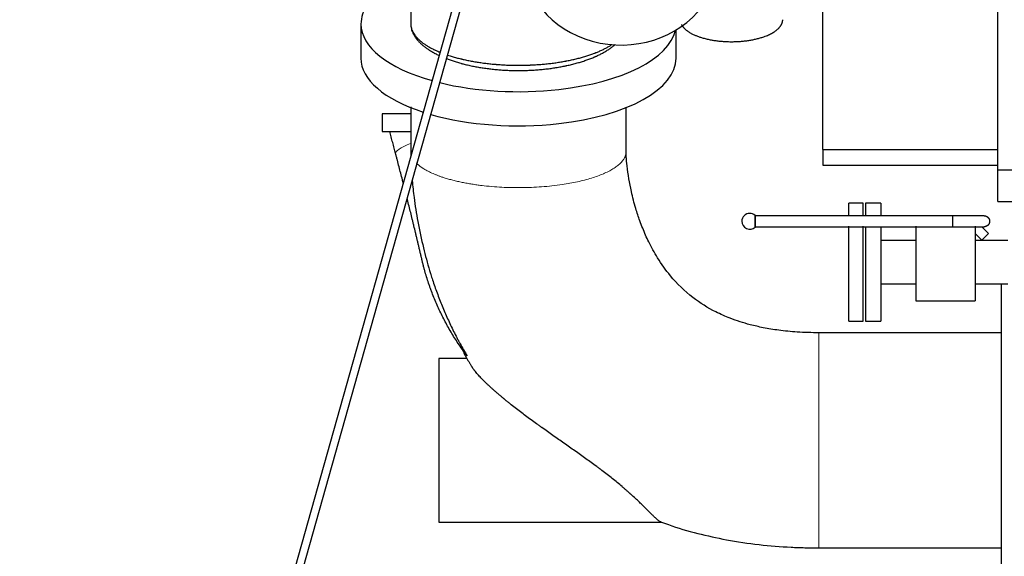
# Model space of a CAD drawing. Header units: inches. Extents: x 0 to 23760, y -13 to 16800.
# Tile 92 of 247: x 1594 to 2842, y 11622 to 12303. Entities that reach past the tile are written whole.
import ezdxf

# ---------------------------------------------------------------- set-up
doc = ezdxf.new("R2010")
doc.units = ezdxf.units.IN
doc.layers.add('254', color=7, linetype='Continuous', true_color=0xffffff)
doc.styles.add('latin_extended', font='simplex.shx')
doc.dimstyles.get("Standard").update_dxf_attribs({"dimtxt": 0.18, "dimasz": 0.18, "dimexe": 0.18, "dimexo": 0.0625, "dimgap": 0.09, "dimtad": 0, "dimtih": 1, "dimtoh": 1, "dimdec": 4, "dimzin": 0, "dimdsep": 46, "dimtxsty": 'Standard', "dimcen": 0.09, "dimadec": 0, "dimazin": 0, "dimtfac": 1, "dimtdec": 4, "dimtofl": 0, "dimtmove": 0, "dimatfit": 3, "dimfxl": 1, "dimtolj": 1, "dimtzin": 0, "dimarcsym": 0})

# ---------------------------------------------------------------- blocks, each defined once
blk = doc.blocks.new('_U1')
at = {"layer": '254', "color": 3, "linetype": 'Continuous', "lineweight": 13, "transparency": 16777216}
for p, q in [((8844.1, 14486.8), (8844.1, 10458.8)), ((958.1, 14131.8), (958.1, 10458.8)), ((1098.1, 10498.8), (8704.1, 10498.8))]:
    blk.add_line(p, q, dxfattribs=at)
at = {"layer": '254', "color": 3, "transparency": 16777216}
for points in [[(1098.1, 10522.2), (1098.1, 10475.5), (958.1, 10498.8)], [(8704.1, 10475.5), (8704.1, 10522.2), (8844.1, 10498.8)]]:
    blk.add_solid(points, dxfattribs=at)
at = {"layer": 'Defpoints', "color": 0, "transparency": 16777216}
for p in [(8844.1, 14526.8), (958.1, 14171.8), (8844.1, 10498.8)]:
    blk.add_point(p, dxfattribs=at)
at = {"layer": '254', "color": 2, "lineweight": 13, "transparency": 16777216, "insert": (4657.8, 10708.8), "char_height": 140, "attachment_point": 1, "style": 'latin_extended'}
blk.add_mtext('\\A1;7886', dxfattribs=at)

msp = doc.modelspace()

# ---------------------------------------------------------------- linework, layer by layer
at = {"layer": '254', "color": 2, "linetype": 'Continuous', "lineweight": 25}
for p, q in [((2205.301, 12540.199), (1882.462, 11392.523)), ((1892.088, 11389.815), (2214.928, 12537.491)), ((2834.115, 12111.845), (2834.115, 12374.845)), ((2089.615, 12329.235), (2089.615, 12297.038)), ((2612.115, 12137.8), (2612.115, 12313.845)), ((2026.324, 12297.038), (2026.324, 12253.698)), ((2089.615, 12297.038), (2089.615, 12297.038)), ((2425.907, 12253.698), (2425.907, 12289.649)), ((2026.324, 12253.704), (2026.324, 12253.698)), ((2089.093, 12183.02), (2053.302, 12183.02)), ((2053.302, 12183.02), (2053.302, 12160.824)), ((2053.302, 12160.824), (2062.823, 12160.824)), ((2612.115, 12137.8), (2834.115, 12137.8)), ((2612.115, 12137.8), (2612.115, 12117.845)), ((2612.115, 12117.845), (2834.115, 12117.845)), ((2834.115, 12071.845), (2834.115, 12111.845)), ((2834.115, 12111.845), (2866.115, 12111.845)), ((2663.115, 12069.845), (2645.115, 12069.845)), ((2645.115, 12054.358), (2645.115, 12069.845)), ((2663.115, 12054.358), (2663.115, 12069.845)), ((2666.115, 12069.845), (2666.115, 12054.993)), ((2685.615, 12069.845), (2666.115, 12069.845)), ((2685.615, 12069.845), (2685.615, 12054.993)), ((2834.115, 12071.845), (2866.115, 12071.845)), ((2526.071, 12046.791), (2526.071, 12054.13)), ((2526.071, 12039.453), (2526.071, 12046.791)), ((2645.115, 11919.845), (2645.115, 12040.708)), ((2663.115, 11919.845), (2663.115, 12040.708)), ((2666.115, 12040.34), (2666.115, 11919.845)), ((2685.615, 12040.34), (2685.615, 11919.845)), ((2730.115, 12040.706), (2730.115, 11945.845)), ((2805.115, 12040.706), (2805.115, 11945.845)), ((2813.571, 12039.791), (2822.173, 12031.19)), ((2813.688, 12022.704), (2813.328, 12022.344)), ((2822.173, 12031.19), (2813.688, 12022.704)), ((2730.115, 12022.345), (2685.615, 12022.345)), ((2846.614, 12022.345), (2805.115, 12022.345)), ((2685.615, 11967.345), (2730.115, 11967.345)), ((2805.115, 11967.345), (2846.614, 11967.345)), ((2838.115, 11967.343), (2838.115, 11566.345)), ((2730.115, 11945.845), (2805.115, 11945.845)), ((2645.115, 11919.845), (2663.115, 11919.845)), ((2666.115, 11919.845), (2685.615, 11919.845)), ((2125.115, 11872.845), (2125.115, 11664.845)), ((2161.058, 11872.845), (2125.115, 11872.845)), ((2125.115, 11664.845), (2407.938, 11664.845))]:
    msp.add_line(p, q, dxfattribs=at)
at = {"layer": '254', "color": 110, "linetype": 'Continuous', "lineweight": 13}
msp.add_line((2805.114, 12031.278), (2813.688, 12022.704), dxfattribs=at)
at = {"layer": '254', "color": 2, "linetype": 'Continuous', "lineweight": 25}
msp.add_polyline3d([(2089.615, 12297.038, 0), (2089.615, 12297.038, 0), (2089.615, 12297.038, 0), (2089.615, 12297.038, 0), (2089.615, 12297.038, 0), (2089.615, 12297.038, 0), (2089.615, 12297.038, 0), (2089.615, 12297.038, 0), (2089.615, 12297.038, 0), (2089.615, 12297.038, 0), (2089.615, 12297.038, 0), (2089.615, 12297.038, 0), (2089.615, 12297.038, 0), (2089.615, 12297.038, 0), (2089.615, 12297.038, 0), (2089.615, 12297.038, 0), (2089.615, 12297.038, 0), (2089.615, 12297.038, 0), (2089.615, 12297.038, 0), (2089.615, 12297.038, 0), (2089.615, 12297.038, 0), (2089.615, 12297.038, 0), (2089.615, 12297.038, 0), (2089.615, 12297.038, 0), (2089.615, 12297.038, 0), (2089.615, 12297.038, 0), (2089.615, 12297.038, 0), (2089.615, 12297.038, 0), (2089.615, 12297.038, 0), (2089.615, 12297.038, 0), (2089.615, 12297.038, 0), (2089.615, 12297.038, 0), (2089.615, 12297.038, 0), (2089.615, 12297.038, 0), (2089.615, 12297.038, 0), (2089.615, 12297.038, 0), (2089.615, 12297.038, 0), (2089.615, 12297.038, 0), (2089.615, 12297.038, 0), (2089.615, 12297.038, 0), (2089.615, 12297.038, 0), (2089.615, 12297.038, 0), (2089.615, 12297.038, 0), (2089.615, 12297.038, 0), (2089.615, 12297.038, 0), (2089.615, 12297.038, 0), (2089.615, 12297.038, 0), (2089.615, 12297.038, 0), (2089.615, 12297.038, 0), (2089.615, 12297.038, 0), (2089.615, 12297.038, 0)], dxfattribs=at)
for start, end in [(90, 180.056477), (47.210899, 90), (180.056477, 312.789101)]:
    msp.add_arc((2519.278, 12046.791), 10, start, end, dxfattribs=at)
for centre, major_axis, ratio, start_param, end_param in [((2356.115, 12383.67), (-125, 0), 0.90664458, 0.00952424, 5.07367342), ((2226.115, 12297.038), (-199.792, 0), 0.42979107, 5.69455409, 6.28318531), ((2226.115, 12297.038), (-199.792, 0), 0.42979107, 0, 0.99109902), ((2226.115, 12297.038), (-199.792, 0), 0.42979107, 1.82882433, 3.04952943), ((2226.115, 12253.698), (-199.792, 0), 0.42979107, 0, 0.92237668), ((2226.115, 12253.698), (-199.792, 0), 0.42979107, 1.82882433, 3.14161736), ((2226.115, 12297.038), (-199.792, 0), 0.42979107, 1.04794221, 1.82882433), ((2226.115, 12253.698), (-199.792, 0), 0.42979107, 0.98108519, 1.82882433)]:
    msp.add_ellipse(centre, major_axis=major_axis, ratio=ratio, start_param=start_param, end_param=end_param, dxfattribs=at)
at = {"layer": '254', "color": 110, "linetype": 'Continuous', "lineweight": 13}
msp.add_ellipse((2118.698, 12145.339), major_axis=(-48.352, -12.731), ratio=0.18462404, start_param=5.31701505, end_param=6.28318531, dxfattribs=at)
at = {"layer": '254', "color": 2, "linetype": 'Continuous', "lineweight": 25}
msp.add_rational_spline([(2432.688, 12296.515), (2436.436, 12289.242), (2446.221, 12282.39), (2461.405, 12278.092), (2497.333, 12272.929), (2529.929, 12273.452), (2550.508, 12284.329), (2559.368, 12295.716), (2560.535, 12297.901), (2561.151, 12300.2), (2561.151, 12302.556)], [0.998484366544, 0.990827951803, 0.992162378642, 1.01661171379, 1.01661171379, 0.958470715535, 1.01661171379, 1.01661171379, 1.01390807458, 1.01024984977, 1.00663175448], degree=4, knots=[0, 0, 0, 0, 0, 0.347872, 0.347872, 0.347872, 0.88431946, 0.88431946, 0.88431946, 1, 1, 1, 1, 1], dxfattribs=at)
for points, degree, knots in [([(2089.615, 12297.038), (2089.615, 12297.011), (2089.615, 12296.985), (2089.615, 12296.955), (2089.615, 12296.951), (2089.615, 12296.945), (2089.615, 12296.935), (2089.616, 12296.911), (2089.616, 12296.837), (2089.618, 12296.661), (2089.627, 12296.284), (2089.664, 12295.531), (2089.726, 12294.887), (2089.891, 12293.603), (2090.056, 12292.75), (2090.494, 12291.052), (2091.039, 12289.361), (2092.177, 12286.845), (2093.149, 12285.182), (2094.229, 12283.526), (2094.823, 12282.701), (2095.796, 12281.47), (2096.134, 12281.06), (2096.661, 12280.447), (2096.93, 12280.141), (2097.207, 12279.836), (2097.393, 12279.632), (2097.487, 12279.53), (2098.34, 12278.616), (2099.147, 12277.814), (2100.858, 12276.231), (2101.762, 12275.449), (2103.665, 12273.907), (2105.664, 12272.384), (2108.946, 12270.161), (2111.324, 12268.72), (2113.798, 12267.299), (2115.082, 12266.598), (2117.082, 12265.563), (2117.761, 12265.221), (2118.798, 12264.711), (2119.146, 12264.542), (2119.674, 12264.289), (2119.85, 12264.205), (2120.205, 12264.037), (2121.805, 12263.285), (2123.452, 12262.553), (2125.475, 12261.697), (2126.002, 12261.478), (2126.533, 12261.261)], 3, [0, 0, 0, 0, 0.0020361, 0.0020361, 0.00229061, 0.00229061, 0.00254512, 0.00305414, 0.00407219, 0.00814438, 0.01628877, 0.03257753, 0.06515507, 0.06515507, 0.13031014, 0.13031014, 0.19546521, 0.26062028, 0.32577535, 0.32577535, 0.39093041, 0.39093041, 0.42350795, 0.42350795, 0.43979672, 0.4479411, 0.4479411, 0.45608548, 0.45608548, 0.52124055, 0.52124055, 0.58639562, 0.58639562, 0.65155069, 0.71670576, 0.78186083, 0.78186083, 0.8470159, 0.8470159, 0.87959343, 0.87959343, 0.8958822, 0.8958822, 0.90402658, 0.90402658, 0.91217097, 0.97732604, 0.97732604, 1, 1, 1, 1]), ([(2089.615, 12297.038), (2089.615, 12296.067), (2089.671, 12295.1), (2089.89, 12293.173), (2090.055, 12292.213), (2090.49, 12290.303), (2091.033, 12288.4), (2092.166, 12285.568), (2093.135, 12283.696), (2094.211, 12281.832), (2094.803, 12280.904), (2095.772, 12279.518), (2096.109, 12279.057), (2096.634, 12278.367), (2096.902, 12278.022), (2097.178, 12277.678), (2097.364, 12277.449), (2097.458, 12277.334), (2098.307, 12276.305), (2099.112, 12275.402), (2100.818, 12273.619), (2101.719, 12272.739), (2103.616, 12271.001), (2105.609, 12269.286), (2108.882, 12266.782), (2111.254, 12265.157), (2113.722, 12263.555), (2115.004, 12262.766), (2116.999, 12261.599), (2117.676, 12261.213), (2118.711, 12260.638), (2119.146, 12260.4), (2119.585, 12260.162), (2119.761, 12260.068), (2119.85, 12260.02), (2120.115, 12259.878), (2121.713, 12259.029), (2123.358, 12258.203), (2125.037, 12257.401), (2125.217, 12257.315), (2125.398, 12257.229)], 3, [0, 0, 0, 0, 0.06613757, 0.06613757, 0.13227513, 0.13227513, 0.1984127, 0.26455026, 0.33068783, 0.33068783, 0.3968254, 0.3968254, 0.42989418, 0.42989418, 0.44642857, 0.45469577, 0.45469577, 0.46296296, 0.46296296, 0.52910053, 0.52910053, 0.5952381, 0.5952381, 0.66137566, 0.72751323, 0.79365079, 0.79365079, 0.85978836, 0.85978836, 0.89285714, 0.89285714, 0.90939153, 0.91352513, 0.91352513, 0.91765873, 0.91765873, 0.92592593, 0.99206349, 0.99206349, 1, 1, 1, 1]), ([(2134.888, 12253.166), (2136.341, 12252.601), (2139.508, 12251.424), (2142.802, 12250.309), (2146.381, 12249.157), (2148.207, 12248.599), (2151.003, 12247.789), (2151.944, 12247.524), (2153.369, 12247.132), (2153.847, 12247.003), (2154.807, 12246.746), (2155.288, 12246.619), (2157.701, 12245.992), (2159.652, 12245.513), (2163.598, 12244.6), (2165.591, 12244.165), (2169.62, 12243.339), (2173.69, 12242.557), (2179.919, 12241.514), (2184.155, 12240.906), (2188.432, 12240.343), (2190.592, 12240.083), (2193.863, 12239.727), (2194.958, 12239.614), (2196.335, 12239.48), (2196.61, 12239.453), (2197.162, 12239.401), (2197.99, 12239.324), (2198.818, 12239.25), (2201.58, 12239.011), (2203.792, 12238.845), (2208.222, 12238.56), (2210.439, 12238.441), (2214.88, 12238.251), (2219.325, 12238.108), (2223.781, 12238.06), (2228.243, 12238.058), (2230.476, 12238.081), (2234.948, 12238.175), (2237.187, 12238.245), (2239.988, 12238.364), (2240.829, 12238.402), (2241.67, 12238.443), (2242.231, 12238.471), (2242.512, 12238.486), (2243.913, 12238.56), (2245.031, 12238.626), (2248.37, 12238.84), (2250.58, 12239.006), (2254.969, 12239.383), (2259.326, 12239.807), (2265.767, 12240.578), (2269.999, 12241.182), (2274.199, 12241.831), (2276.283, 12242.178), (2280.42, 12242.919), (2282.473, 12243.312), (2285.019, 12243.832), (2285.527, 12243.938), (2286.161, 12244.072), (2286.288, 12244.099), (2286.541, 12244.153), (2286.92, 12244.234), (2288.307, 12244.533), (2289.554, 12244.813), (2292.523, 12245.5), (2294.47, 12245.978), (2298.299, 12246.971), (2302.063, 12248.003), (2307.517, 12249.665), (2311.025, 12250.849), (2314.469, 12252.071), (2316.159, 12252.701), (2319.474, 12254), (2321.099, 12254.669), (2322.79, 12255.4), (2322.889, 12255.444), (2323.088, 12255.53), (2323.187, 12255.573), (2323.484, 12255.703), (2324.075, 12255.964), (2325.44, 12256.576), (2326.584, 12257.109), (2328.837, 12258.186), (2330.293, 12258.917), (2333.117, 12260.406), (2335.85, 12261.922), (2339.683, 12264.276), (2342.061, 12265.899), (2344.348, 12267.548), (2345.447, 12268.387), (2347.028, 12269.664), (2347.543, 12270.094), (2348.27, 12270.718), (2348.491, 12270.91), (2348.709, 12271.102)], 3, [0, 0, 0, 0, 0.02337766, 0.0499734, 0.0499734, 0.07656915, 0.07656915, 0.08986702, 0.08986702, 0.09651596, 0.09651596, 0.10316489, 0.10316489, 0.12976064, 0.12976064, 0.15635638, 0.15635638, 0.18295213, 0.20954787, 0.23614362, 0.23614362, 0.26273936, 0.26273936, 0.27603723, 0.27603723, 0.2793617, 0.2793617, 0.28268617, 0.28933511, 0.28933511, 0.31593085, 0.31593085, 0.3425266, 0.3425266, 0.36912234, 0.39571809, 0.39571809, 0.42231383, 0.42231383, 0.44890957, 0.44890957, 0.45555851, 0.45888298, 0.45888298, 0.46220745, 0.46220745, 0.47550532, 0.47550532, 0.50210106, 0.50210106, 0.52869681, 0.55529255, 0.5818883, 0.5818883, 0.60848404, 0.60848404, 0.63507979, 0.63507979, 0.64172872, 0.64172872, 0.64339096, 0.64339096, 0.64505319, 0.64837766, 0.66167553, 0.66167553, 0.68827128, 0.68827128, 0.71486702, 0.74146277, 0.76805851, 0.76805851, 0.79465426, 0.79465426, 0.82125, 0.82125, 0.82291223, 0.82291223, 0.82457447, 0.82457447, 0.82789894, 0.83454787, 0.84784574, 0.84784574, 0.87444149, 0.87444149, 0.90103723, 0.92763298, 0.95422872, 0.95422872, 0.98082447, 0.98082447, 0.99412234, 0.99412234, 1, 1, 1, 1]), ([(2136.172, 12257.689), (2137.247, 12257.329), (2140.031, 12256.423), (2142.913, 12255.559), (2146.495, 12254.54), (2148.322, 12254.045), (2151.118, 12253.328), (2152.059, 12253.093), (2153.247, 12252.804), (2153.486, 12252.747), (2153.963, 12252.632), (2154.203, 12252.575), (2154.922, 12252.405), (2155.403, 12252.293), (2157.814, 12251.739), (2159.764, 12251.315), (2163.706, 12250.507), (2165.698, 12250.123), (2169.723, 12249.392), (2173.789, 12248.701), (2180.011, 12247.779), (2184.242, 12247.242), (2188.514, 12246.744), (2190.671, 12246.514), (2193.938, 12246.199), (2195.033, 12246.1), (2196.407, 12245.981), (2196.683, 12245.957), (2197.233, 12245.911), (2198.059, 12245.843), (2198.886, 12245.778), (2201.642, 12245.568), (2203.849, 12245.421), (2208.269, 12245.169), (2210.482, 12245.064), (2214.913, 12244.897), (2219.35, 12244.771), (2223.797, 12244.728), (2228.25, 12244.727), (2230.479, 12244.747), (2234.943, 12244.83), (2237.178, 12244.892), (2239.975, 12244.997), (2240.814, 12245.03), (2241.654, 12245.067), (2242.214, 12245.092), (2242.494, 12245.105), (2243.892, 12245.171), (2245.007, 12245.229), (2248.339, 12245.418), (2250.545, 12245.565), (2254.925, 12245.898), (2259.274, 12246.273), (2265.705, 12246.954), (2269.93, 12247.488), (2274.125, 12248.062), (2276.206, 12248.369), (2280.338, 12249.024), (2282.389, 12249.372), (2284.932, 12249.832), (2285.439, 12249.925), (2286.073, 12250.044), (2286.199, 12250.067), (2286.452, 12250.115), (2286.831, 12250.187), (2288.217, 12250.452), (2289.463, 12250.7), (2292.431, 12251.307), (2294.377, 12251.73), (2298.204, 12252.609), (2301.967, 12253.522), (2307.42, 12254.993), (2310.928, 12256.041), (2314.373, 12257.124), (2316.063, 12257.682), (2319.379, 12258.832), (2321.005, 12259.424), (2322.797, 12260.11), (2322.995, 12260.187), (2323.292, 12260.302), (2323.391, 12260.341), (2323.589, 12260.418), (2324.081, 12260.61), (2325.35, 12261.115), (2326.496, 12261.587), (2328.753, 12262.541), (2330.212, 12263.19), (2333.039, 12264.51), (2335.778, 12265.854), (2339.618, 12267.942), (2342, 12269.382), (2343.543, 12270.367), (2343.936, 12270.623), (2344.323, 12270.879)], 3, [0, 0, 0, 0, 0.01786607, 0.04565157, 0.04565157, 0.07343707, 0.07343707, 0.08732981, 0.08732981, 0.090803, 0.090803, 0.09427619, 0.09427619, 0.10122256, 0.10122256, 0.12900806, 0.12900806, 0.15679355, 0.15679355, 0.18457905, 0.21236455, 0.24015004, 0.24015004, 0.26793554, 0.26793554, 0.28182829, 0.28182829, 0.28530147, 0.28530147, 0.28877466, 0.29572103, 0.29572103, 0.32350653, 0.32350653, 0.35129203, 0.35129203, 0.37907752, 0.40686302, 0.40686302, 0.43464851, 0.43464851, 0.46243401, 0.46243401, 0.46938038, 0.47285357, 0.47285357, 0.47632676, 0.47632676, 0.49021951, 0.49021951, 0.518005, 0.518005, 0.5457905, 0.57357599, 0.60136149, 0.60136149, 0.62914699, 0.62914699, 0.65693248, 0.65693248, 0.66387886, 0.66387886, 0.66561545, 0.66561545, 0.66735204, 0.67082523, 0.68471798, 0.68471798, 0.71250347, 0.71250347, 0.74028897, 0.76807447, 0.79585996, 0.79585996, 0.82364546, 0.82364546, 0.85143095, 0.85143095, 0.85490414, 0.85490414, 0.85664073, 0.85664073, 0.85837733, 0.8653237, 0.87921645, 0.87921645, 0.90700194, 0.90700194, 0.93478744, 0.96257294, 0.99035843, 0.99035843, 1, 1, 1, 1]), ([(2089.616, 12192.002), (2089.616, 12189.388), (2089.616, 12181.336), (2089.615, 12167.971), (2089.618, 12151.646), (2089.616, 12140.76), (2089.615, 12135.186)], 3, [0, 0, 0, 0, 0.13802005, 0.42515836, 0.70567368, 1, 1, 1, 1]), ([(2362.615, 12134.974), (2362.614, 12137.53), (2362.614, 12143.241), (2362.615, 12151.278), (2362.614, 12159.599), (2362.615, 12172.762), (2362.615, 12183.6), (2362.615, 12191.598)], 3, [0, 0, 0, 0, 0.13539976, 0.30258315, 0.42581308, 0.57626909, 1, 1, 1, 1]), ([(2062.823, 12160.824), (2062.823, 12160.824), (2062.875, 12160.824), (2063.081, 12160.824), (2063.234, 12160.824), (2063.639, 12160.824), (2063.89, 12160.824), (2064.492, 12160.824), (2064.842, 12160.824), (2065.342, 12160.824), (2065.496, 12160.824), (2065.658, 12160.824), (2065.767, 12160.824), (2065.822, 12160.824), (2066.103, 12160.824), (2066.338, 12160.824), (2067.076, 12160.824), (2067.612, 12160.824), (2068.767, 12160.824), (2070.007, 12160.824), (2071.413, 12160.824), (2072.53, 12160.824), (2072.913, 12160.824), (2073.503, 12160.824), (2073.702, 12160.824), (2074.106, 12160.824), (2074.31, 12160.824), (2075.34, 12160.824), (2076.197, 12160.824), (2077.972, 12160.824), (2079.81, 12160.824), (2081.772, 12160.824), (2083.795, 12160.824), (2084.837, 12160.824), (2086.179, 12160.824), (2086.449, 12160.824), (2086.858, 12160.824), (2086.995, 12160.824), (2087.268, 12160.824), (2087.954, 12160.824), (2088.649, 12160.824), (2089.309, 12160.824), (2089.408, 12160.824), (2089.508, 12160.824)], 3, [0, 0, 0, 0, 0.07098114, 0.07098114, 0.14196227, 0.14196227, 0.21294341, 0.21294341, 0.28392455, 0.28392455, 0.30166983, 0.31054247, 0.31054247, 0.31941512, 0.31941512, 0.35490568, 0.35490568, 0.42588682, 0.42588682, 0.49686796, 0.56784909, 0.56784909, 0.60333966, 0.60333966, 0.62108495, 0.62108495, 0.63883023, 0.63883023, 0.70981137, 0.70981137, 0.7807925, 0.85177364, 0.85177364, 0.92275478, 0.92275478, 0.94050006, 0.94050006, 0.9493727, 0.9493727, 0.95824535, 0.99373591, 0.99373591, 1, 1, 1, 1]), ([(2070.346, 12132.608), (2070.038, 12133.777), (2069.729, 12134.948), (2069.111, 12137.289), (2068.801, 12138.461), (2067.869, 12141.979), (2067.245, 12144.327), (2066.304, 12147.854), (2065.99, 12149.03), (2065.361, 12151.385), (2065.045, 12152.563), (2064.096, 12156.099), (2063.461, 12158.46), (2062.823, 12160.824)], 3, [0, 0, 0, 0, 0.125, 0.125, 0.25, 0.25, 0.5, 0.5, 0.625, 0.625, 0.75, 0.75, 1, 1, 1, 1]), ([(2607.112, 11905.345), (2597.843, 11905.312), (2580.784, 11905.872), (2557.168, 11908.132), (2537.331, 11911.36), (2516.644, 11916.082), (2496.433, 11922.541), (2471.636, 11933.51), (2444.768, 11950.301), (2420.394, 11974.151), (2402.856, 11998.794), (2391.616, 12019.277), (2384.57, 12035.214), (2379.191, 12049.314), (2374.099, 12064.794), (2368.077, 12088.062), (2364.299, 12110.423), (2362.901, 12126.561), (2362.661, 12132.141), (2362.62, 12134.031), (2362.615, 12134.679), (2362.615, 12134.974)], 3, [0, 0, 0, 0, 0.06990841, 0.12908013, 0.17929675, 0.22207832, 0.29010265, 0.34056981, 0.42989974, 0.53545914, 0.6103153, 0.67369875, 0.7244964, 0.75175077, 0.79616098, 0.85667725, 0.947537, 0.98197526, 0.99340339, 0.99692458, 1, 1, 1, 1]), ([(2080.087, 12094.983), (2079.717, 12096.439), (2079.346, 12097.894), (2078.266, 12102.118), (2077.556, 12104.887), (2076.13, 12110.424), (2075.415, 12113.193), (2073.977, 12118.735), (2073.255, 12121.506), (2072.168, 12125.667), (2071.805, 12127.054), (2071.258, 12129.136), (2071.076, 12129.83), (2070.803, 12130.872), (2070.711, 12131.219), (2070.529, 12131.913), (2070.437, 12132.261), (2070.346, 12132.608)], 3, [0, 0, 0, 0, 0.11616859, 0.11616859, 0.33712644, 0.33712644, 0.5580843, 0.5580843, 0.77904215, 0.77904215, 0.88952107, 0.88952107, 0.94476054, 0.94476054, 0.97238027, 0.97238027, 1, 1, 1, 1]), ([(2091.316, 12098.695), (2091.954, 12091.361), (2093.889, 12073.864), (2098.361, 12045.215), (2105.084, 12014.35), (2110.881, 11992.066), (2114.498, 11981.029), (2115.022, 11979.464)], 3, [0, 0, 0, 0, 0.18155169, 0.43365974, 0.71437616, 0.95944887, 1, 1, 1, 1]), ([(2103.609, 11998.325), (2103.443, 11999.038), (2103.195, 12000.107), (2102.945, 12001.177), (2102.779, 12001.89), (2102.696, 12002.247), (2102.28, 12004.03), (2101.614, 12006.881), (2100.612, 12011.151), (2099.942, 12013.992), (2099.272, 12016.832), (2098.936, 12018.251), (2098.264, 12021.086), (2097.927, 12022.502), (2097.253, 12025.333), (2096.916, 12026.747), (2096.24, 12029.574), (2095.902, 12030.986), (2094.886, 12035.22), (2094.206, 12038.039), (2093.184, 12042.263), (2092.843, 12043.67), (2092.33, 12045.779), (2092.159, 12046.482), (2091.817, 12047.888), (2091.646, 12048.59), (2090.79, 12052.099), (2090.104, 12054.9), (2088.73, 12060.489), (2088.041, 12063.278), (2086.661, 12068.847), (2085.969, 12071.627), (2085.182, 12074.781), (2085.088, 12075.158), (2084.994, 12075.534)], 3, [0, 0, 0, 0, 0.02736577, 0.04104866, 0.04104866, 0.05473154, 0.05473154, 0.10946308, 0.16419463, 0.21892617, 0.21892617, 0.27365771, 0.27365771, 0.32838925, 0.32838925, 0.38312079, 0.38312079, 0.43785233, 0.43785233, 0.54731542, 0.54731542, 0.60204696, 0.60204696, 0.62941273, 0.62941273, 0.6567785, 0.6567785, 0.76624159, 0.76624159, 0.87570467, 0.87570467, 0.98516775, 0.98516775, 1, 1, 1, 1]), ([(2526.071, 12053.791), (2526.071, 12053.791), (2526.071, 12053.791), (2526.071, 12053.523), (2526.071, 12053.007), (2526.071, 12052.258), (2526.071, 12051.091), (2526.071, 12050.065), (2526.071, 12049.193), (2526.071, 12047.821), (2526.071, 12046.422), (2526.071, 12045.102), (2526.071, 12043.783), (2526.071, 12042.512), (2526.071, 12041.417), (2526.071, 12040.578), (2526.071, 12040.032), (2526.071, 12039.79), (2526.071, 12039.791)], 2, [0, 0, 0, 0.00012498, 0.05693606, 0.11374715, 0.17260974, 0.23557535, 0.33081282, 0.36466275, 0.43236262, 0.50006249, 0.55687357, 0.61368465, 0.67254724, 0.73551286, 0.79847847, 0.86460026, 0.93230013, 1, 1, 1]), ([(2776.471, 12053.791), (2763.268, 12053.791), (2739.439, 12053.791), (2707.56, 12053.791), (2682.995, 12053.791), (2658.423, 12053.791), (2626.668, 12053.791), (2580.968, 12053.791), (2545.903, 12053.791), (2526.071, 12053.791)], 3, [0, 0, 0, 0, 0.15817901, 0.28549383, 0.38194444, 0.45247934, 0.57988981, 0.76239669, 1, 1, 1, 1]), ([(2776.471, 12053.791), (2776.471, 12053.791), (2776.471, 12053.523), (2776.471, 12053.007), (2776.471, 12052.258), (2776.471, 12051.091), (2776.471, 12050.065), (2776.471, 12049.193), (2776.471, 12047.821), (2776.471, 12046.422), (2776.471, 12045.102), (2776.471, 12043.783), (2776.471, 12042.512), (2776.471, 12041.417), (2776.471, 12040.578), (2776.471, 12040.032), (2776.471, 12039.79), (2776.471, 12039.791)], 2, [0, 0, 0, 0.05675923, 0.11358096, 0.17245459, 0.23543201, 0.33068733, 0.36454362, 0.43225618, 0.49996875, 0.55679048, 0.61361221, 0.67248584, 0.73546326, 0.79844069, 0.86457487, 0.93228743, 1, 1, 1]), ([(2816.473, 12053.791), (2816.43, 12053.791), (2815.013, 12053.791), (2810.127, 12053.791), (2804.956, 12053.791), (2798.565, 12053.791), (2789.202, 12053.791), (2781.686, 12053.791), (2776.471, 12053.791)], 3, [0, 0, 0, 0, 0.23949453, 0.36851358, 0.50012716, 0.63144903, 0.76043512, 1, 1, 1, 1]), ([(2816.472, 12053.791), (2817.165, 12053.791), (2818.508, 12053.523), (2819.762, 12053.007), (2820.899, 12052.258), (2822.073, 12051.091), (2822.664, 12050.065), (2823.081, 12049.193), (2823.434, 12047.821), (2823.492, 12046.422), (2823.298, 12045.102), (2822.833, 12043.783), (2822.064, 12042.512), (2821.018, 12041.417), (2819.78, 12040.578), (2818.426, 12040.032), (2817.088, 12039.79), (2816.471, 12039.791)], 2, [0, 0, 0, 0.05675923, 0.11358096, 0.17245459, 0.23543201, 0.33068733, 0.36454362, 0.43225618, 0.49996875, 0.55679048, 0.61361221, 0.67248584, 0.73546326, 0.79844069, 0.86457487, 0.93228743, 1, 1, 1]), ([(2526.071, 12039.791), (2539.274, 12039.791), (2563.103, 12039.791), (2594.983, 12039.791), (2619.547, 12039.791), (2644.119, 12039.791), (2675.874, 12039.791), (2721.574, 12039.791), (2756.639, 12039.791), (2776.471, 12039.791)], 3, [0, 0, 0, 0, 0.15817901, 0.28549383, 0.38194444, 0.45247934, 0.57988981, 0.76239669, 1, 1, 1, 1]), ([(2776.471, 12039.791), (2781.687, 12039.791), (2789.204, 12039.791), (2798.568, 12039.791), (2804.961, 12039.791), (2810.132, 12039.791), (2815.019, 12039.791), (2816.436, 12039.791), (2816.479, 12039.791)], 3, [0, 0, 0, 0, 0.23956484, 0.36855092, 0.49987278, 0.63148637, 0.76050544, 1, 1, 1, 1]), ([(2161.023, 11875.835), (2159.268, 11878.151), (2157.549, 11880.484), (2154.183, 11885.182), (2152.536, 11887.548), (2149.312, 11892.311), (2147.735, 11894.71), (2144.651, 11899.538), (2141.636, 11904.4), (2138.758, 11909.325), (2135.949, 11914.282), (2134.578, 11916.777), (2131.905, 11921.798), (2130.603, 11924.324), (2128.066, 11929.407), (2126.831, 11931.965), (2124.429, 11937.11), (2123.263, 11939.699), (2120.997, 11944.905), (2119.898, 11947.524), (2117.769, 11952.791), (2116.739, 11955.44), (2115.494, 11958.769), (2115.124, 11959.769), (2114.759, 11960.771), (2114.516, 11961.439), (2114.396, 11961.774), (2113.795, 11963.446), (2113.325, 11964.784), (2111.942, 11968.802), (2111.058, 11971.483), (2109.366, 11976.849), (2108.558, 11979.534), (2107.402, 11983.562), (2107.026, 11984.905), (2106.292, 11987.591), (2105.935, 11988.934), (2105.238, 11991.619), (2104.9, 11992.961), (2104.405, 11994.974), (2104.161, 11995.98), (2103.883, 11997.153), (2103.745, 11997.74), (2103.677, 11998.033), (2103.646, 11998.164), (2103.635, 11998.211), (2103.633, 11998.222), (2103.631, 11998.227), (2103.628, 11998.242), (2103.621, 11998.273), (2103.613, 11998.304), (2103.609, 11998.325)], 3, [0, 0, 0, 0, 0.0625, 0.0625, 0.125, 0.125, 0.1875, 0.1875, 0.25, 0.3125, 0.3125, 0.375, 0.375, 0.4375, 0.4375, 0.5, 0.5, 0.5625, 0.5625, 0.625, 0.625, 0.6875, 0.6875, 0.703125, 0.7109375, 0.7109375, 0.71875, 0.71875, 0.75, 0.75, 0.8125, 0.8125, 0.875, 0.875, 0.90625, 0.90625, 0.9375, 0.9375, 0.96875, 0.96875, 0.984375, 0.9921875, 0.99609375, 0.99804688, 0.99902344, 0.99914551, 0.99914551, 0.99926758, 0.99926758, 0.99951172, 1, 1, 1, 1]), ([(2114.934, 11979.417), (2115.642, 11977.128), (2116.366, 11974.845), (2118.933, 11966.96), (2120.858, 11961.389), (2124.911, 11950.322), (2127.038, 11944.825), (2131.499, 11933.908), (2133.832, 11928.488), (2138.707, 11917.724), (2141.249, 11912.38), (2145.221, 11904.424), (2146.572, 11901.782), (2148.639, 11897.833), (2149.682, 11895.863), (2150.917, 11893.57), (2151.45, 11892.589), (2151.807, 11891.936), (2151.985, 11891.609), (2155.027, 11886.06), (2157.98, 11880.911), (2161.023, 11875.835)], 3, [0, 0, 0, 0, 0.06337808, 0.06337808, 0.21948174, 0.21948174, 0.37558539, 0.37558539, 0.53168904, 0.53168904, 0.68779269, 0.68779269, 0.76584452, 0.76584452, 0.80487043, 0.82438339, 0.83413987, 0.83413987, 0.84389635, 0.84389635, 1, 1, 1, 1]), ([(2838.115, 11905.345), (2799.615, 11905.345), (2748.281, 11905.345), (2684.115, 11905.345), (2645.614, 11905.345), (2619.947, 11905.345), (2607.112, 11905.345)], 3, [0, 0, 0, 0, 0.49999413, 0.66665884, 0.83332355, 1, 1, 1, 1]), ([(2407.031, 11665.002), (2406.958, 11665.025), (2406.885, 11665.05), (2406.554, 11665.173), (2406.282, 11665.296), (2405.707, 11665.598), (2405.404, 11665.776), (2404.764, 11666.188), (2404.092, 11666.653), (2402.984, 11667.513), (2402.175, 11668.191), (2401.541, 11668.739), (2401.217, 11669.023), (2400.827, 11669.371), (2400.658, 11669.524), (2400.544, 11669.627), (2400.487, 11669.679), (2399.97, 11670.148), (2399.496, 11670.588), (2398.515, 11671.51), (2398.009, 11671.994), (2396.965, 11673.001), (2396.427, 11673.526), (2394.764, 11675.158), (2393.589, 11676.326), (2391.103, 11678.805), (2389.79, 11680.118), (2388.232, 11681.67), (2387.97, 11681.93), (2387.706, 11682.192), (2387.529, 11682.368), (2387.441, 11682.456), (2386.997, 11682.897), (2386.638, 11683.253), (2385.552, 11684.328), (2384.813, 11685.057), (2382.555, 11687.274), (2380.993, 11688.794), (2377.755, 11691.902), (2376.08, 11693.492), (2372.614, 11696.728), (2370.824, 11698.375), (2368.862, 11700.151), (2368.746, 11700.256), (2368.515, 11700.465), (2368.399, 11700.57), (2368.05, 11700.884), (2367.35, 11701.514), (2366.646, 11702.144), (2365.229, 11703.405), (2363.323, 11705.089), (2360.408, 11707.621), (2358.43, 11709.312), (2355.438, 11711.849), (2353.409, 11713.542), (2349.288, 11716.928), (2347.195, 11718.622), (2342.951, 11722.007), (2340.8, 11723.7), (2336.442, 11727.084), (2334.236, 11728.776), (2331.447, 11730.89), (2330.887, 11731.313), (2330.046, 11731.947), (2329.765, 11732.159), (2329.203, 11732.582), (2327.796, 11733.637), (2326.386, 11734.689), (2322.994, 11737.207), (2320.722, 11738.877), (2316.162, 11742.203), (2313.874, 11743.858), (2309.284, 11747.158), (2306.982, 11748.803), (2302.367, 11752.085), (2300.054, 11753.723), (2295.42, 11756.994), (2293.099, 11758.628), (2288.451, 11761.894), (2286.124, 11763.527), (2281.466, 11766.796), (2279.136, 11768.432), (2274.474, 11771.709), (2272.142, 11773.351), (2267.48, 11776.643), (2265.149, 11778.293), (2260.49, 11781.605), (2258.162, 11783.267), (2255.545, 11785.145), (2255.254, 11785.354), (2254.673, 11785.771), (2254.382, 11785.98), (2253.51, 11786.607), (2251.769, 11787.862), (2250.034, 11789.117), (2246.575, 11791.628), (2244.282, 11793.303), (2239.724, 11796.657), (2237.459, 11798.337), (2232.96, 11801.702), (2230.726, 11803.388), (2226.292, 11806.766), (2224.092, 11808.459), (2219.729, 11811.854), (2217.567, 11813.556), (2214.353, 11816.116), (2213.287, 11816.97), (2211.167, 11818.682), (2210.112, 11819.539), (2208.8, 11820.613), (2208.538, 11820.828), (2208.146, 11821.15), (2208.015, 11821.257), (2207.754, 11821.472), (2207.102, 11822.009), (2206.453, 11822.546), (2204.905, 11823.832), (2203.882, 11824.688), (2201.857, 11826.396), (2200.855, 11827.249), (2198.871, 11828.95), (2197.89, 11829.799), (2195.951, 11831.493), (2194.992, 11832.338), (2193.098, 11834.025), (2192.163, 11834.866), (2190.317, 11836.543), (2189.407, 11837.38), (2187.613, 11839.049), (2186.729, 11839.88), (2184.99, 11841.539), (2184.134, 11842.365), (2183.084, 11843.395), (2182.875, 11843.601), (2182.459, 11844.011), (2181.839, 11844.625), (2181.231, 11845.235), (2180.032, 11846.448), (2179.253, 11847.248), (2177.741, 11848.83), (2177.007, 11849.612), (2175.587, 11851.157), (2174.901, 11851.92), (2173.578, 11853.426), (2172.942, 11854.168), (2171.723, 11855.631), (2171.14, 11856.352), (2170.448, 11857.237), (2170.311, 11857.414), (2170.109, 11857.677), (2170.042, 11857.764), (2169.909, 11857.939), (2169.579, 11858.375), (2169.263, 11858.802), (2168.532, 11859.814), (2168.079, 11860.469), (2167.34, 11861.599), (2167.038, 11862.082), (2166.759, 11862.551)], 3, [0, 0, 0, 0, 0.00335355, 0.00335355, 0.01483829, 0.01483829, 0.02632304, 0.02632304, 0.03780779, 0.04929254, 0.06077729, 0.06077729, 0.06651966, 0.06939085, 0.07082644, 0.07082644, 0.07226204, 0.07226204, 0.08374678, 0.08374678, 0.09523153, 0.09523153, 0.10671628, 0.10671628, 0.12968578, 0.12968578, 0.15265527, 0.15265527, 0.15552646, 0.15696205, 0.15696205, 0.15839765, 0.15839765, 0.16414002, 0.16414002, 0.17562477, 0.17562477, 0.19859427, 0.19859427, 0.22156376, 0.22156376, 0.24453326, 0.24453326, 0.24596885, 0.24596885, 0.24740445, 0.24740445, 0.25027563, 0.25601801, 0.25601801, 0.26750276, 0.2789875, 0.29047225, 0.29047225, 0.31344175, 0.31344175, 0.33641125, 0.33641125, 0.35938074, 0.35938074, 0.38235024, 0.38235024, 0.38809261, 0.38809261, 0.3909638, 0.3909638, 0.39383499, 0.40531974, 0.40531974, 0.42828923, 0.42828923, 0.45125873, 0.45125873, 0.47422822, 0.47422822, 0.49719772, 0.49719772, 0.52016722, 0.52016722, 0.54313671, 0.54313671, 0.56610621, 0.56610621, 0.58907571, 0.58907571, 0.6120452, 0.6120452, 0.6350147, 0.6350147, 0.63788589, 0.63788589, 0.64075707, 0.64075707, 0.64649945, 0.6579842, 0.6579842, 0.68095369, 0.68095369, 0.70392319, 0.70392319, 0.72689269, 0.72689269, 0.74986218, 0.74986218, 0.77283168, 0.77283168, 0.78431643, 0.78431643, 0.79580118, 0.79580118, 0.79867236, 0.79867236, 0.80010796, 0.80010796, 0.80154355, 0.80728592, 0.80728592, 0.81877067, 0.81877067, 0.83025542, 0.83025542, 0.84174017, 0.84174017, 0.85322492, 0.85322492, 0.86470967, 0.86470967, 0.87619441, 0.87619441, 0.88767916, 0.88767916, 0.89916391, 0.89916391, 0.9020351, 0.9020351, 0.90490628, 0.91064866, 0.91064866, 0.92213341, 0.92213341, 0.93361816, 0.93361816, 0.9451029, 0.9451029, 0.95658765, 0.95658765, 0.9680724, 0.9680724, 0.97094359, 0.97094359, 0.97237918, 0.97237918, 0.97381477, 0.97955715, 0.97955715, 0.9910419, 0.9910419, 1, 1, 1, 1]), ([(2406.513, 11665.447), (2409.708, 11664.189), (2425.023, 11658.394), (2452.79, 11650.543), (2491.155, 11641.97), (2530.766, 11636.127), (2561.124, 11633.671), (2580.51, 11632.821), (2589.22, 11632.548), (2598.105, 11632.382), (2604.086, 11632.344), (2607.106, 11632.345)], 3, [0, 0, 0, 0, 0.05049048, 0.24087995, 0.42307537, 0.6275556, 0.82785302, 0.86962623, 0.91223642, 0.95570292, 1, 1, 1, 1]), ([(2607.106, 11632.345), (2616.734, 11632.345), (2635.987, 11632.345), (2664.865, 11632.345), (2693.74, 11632.345), (2751.49, 11632.345), (2799.615, 11632.345), (2838.115, 11632.345)], 3, [0, 0, 0, 0, 0.12503554, 0.25003046, 0.37502538, 0.50002031, 1, 1, 1, 1])]:
    msp.add_open_spline(points, degree=degree, knots=knots, dxfattribs=at)
for points, degree in [([(2091.786, 12287.922), (2091.786, 12286.565)], 1), ([(2089.615, 12135.186), (2089.628, 12133.348), (2089.652, 12131.511), (2089.686, 12129.674)], 3), ([(2153.606, 11886.535), (2159.391, 11873.696), (2167.227, 11862.017)], 2)]:
    msp.add_open_spline(points, degree=degree, dxfattribs=at)
at = {"layer": '254', "color": 110, "linetype": 'Continuous', "lineweight": 13}
msp.add_rational_spline([(2089.616, 12135.201), (2089.611, 12134.668), (2089.63, 12134.131), (2089.676, 12133.592), (2089.747, 12133.051)], [1.0159081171, 1.01567998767, 1.01540794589, 1.01509724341, 1.01475275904], degree=4, dxfattribs=at)
for points, weights, knots in [([(2096.59, 12120.652), (2109.454, 12107.715), (2138.437, 12095.691), (2180.82, 12090.374), (2264.618, 12088.406), (2330.272, 12094.956), (2358.867, 12115.783), (2362.434, 12132.643), (2362.546, 12133.407), (2362.607, 12134.179), (2362.614, 12134.957)], [1.00374498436, 0.99179877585, 0.984711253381, 1.01661171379, 1.01661171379, 0.958470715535, 1.01661171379, 1.01661171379, 1.01648356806, 1.0162453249, 1.01591333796], [0, 0, 0, 0, 0, 0.41435179, 0.41435179, 0.41435179, 0.9737383, 0.9737383, 0.9737383, 1, 1, 1, 1, 1]), ([(2607.106, 11632.345), (2607.106, 11632.3), (2607.107, 11649.561), (2607.108, 11688.001), (2607.11, 11768.644), (2607.112, 11837.133), (2607.113, 11881.325), (2607.113, 11901.133), (2607.113, 11903.871), (2607.113, 11905.327), (2607.112, 11905.345)], [1.00588743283, 0.992963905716, 0.981848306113, 1.01661171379, 1.01661171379, 0.958470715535, 1.01661171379, 1.01661171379, 1.01362894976, 1.00969020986, 1.00590414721], [0, 0, 0, 0, 0, 0.38667333, 0.38667333, 0.38667333, 0.88673584, 0.88673584, 0.88673584, 1, 1, 1, 1, 1])]:
    msp.add_rational_spline(points, weights, degree=4, knots=knots, dxfattribs=at)

# ---------------------------------------------------------------- dimensions: what is measured, and where the dimension line sits
at = {"layer": '254', "color": 2, "linetype": 'Continuous', "lineweight": 13}
dim = msp.add_linear_dim(base=(8844.115, 10498.845), p1=(958.135, 14171.845), p2=(8844.115, 14526.837), dimstyle='Standard', override={"dimscale": 40, "dimtxt": 3.5, "dimasz": 3.5, "dimexe": 1, "dimexo": 1, "dimgap": 1.75, "dimtad": 1, "dimtih": 1, "dimtoh": 0, "dimdec": 0, "dimlfac": 1, "dimzin": 8, "dimdsep": 46, "dimlunit": 2, "dimtxsty": 'latin_extended', "dimsah": 1, "dimse1": 0, "dimse2": 0, "dimsd1": 0, "dimsd2": 0, "dimclrd": 3, "dimclre": 3, "dimclrt": 2, "dimtol": 0, "dimtm": -0.1, "dimtfac": 0.714286, "dimtdec": 3, "dimtofl": 1, "dimtmove": 0, "dimtzin": 8, "dimlwd": 13, "dimlwe": 13}, dxfattribs=at)
dim.commit()
dim.dimension.update_dxf_attribs({"geometry": '_U1', "text_midpoint": (4901.125, 10498.845), "dimtype": 160})

doc.saveas('drawing.dxf')
